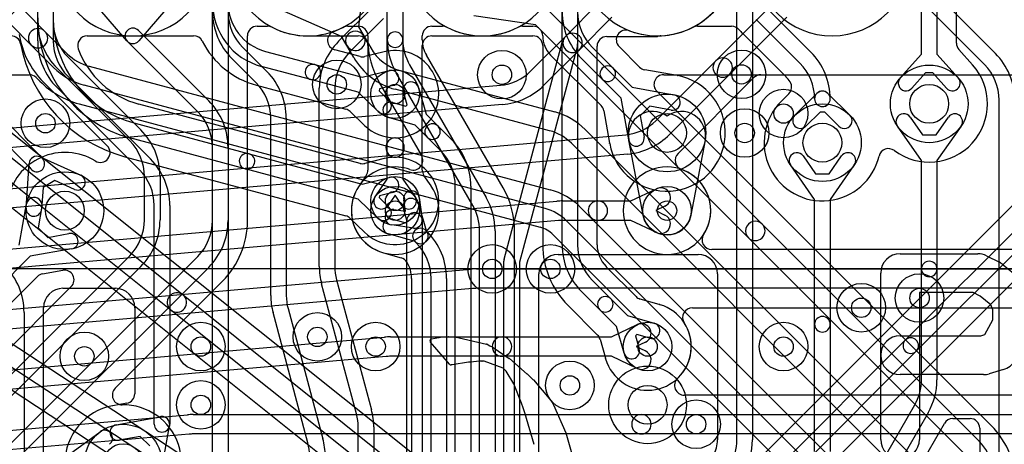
# Model space of a CAD drawing. Extents: x -0.9 to 20.9, y 0 to 28.
# Tile 32 of 44: x 10.8 to 15.8, y 13.6 to 15.8. Entities that reach past the tile are written whole.
import ezdxf

# ---------------------------------------------------------------- set-up
doc = ezdxf.new("R2010")
doc.units = 0
for name, color, linetype in [('1-2-via', 1, 'CONTINUOUS'), ('1-3-via', 1, 'CONTINUOUS'), ('2-3-via', 1, 'CONTINUOUS'), ('3-4-bvh', 1, 'CONTINUOUS'), ('4-5-via', 1, 'CONTINUOUS'), ('5-6-via', 1, 'CONTINUOUS'), ('L1', 3, 'CONTINUOUS'), ('L2', 3, 'CONTINUOUS'), ('L3', 3, 'CONTINUOUS'), ('L4', 3, 'CONTINUOUS'), ('L5', 7, 'CONTINUOUS'), ('L6', 7, 'CONTINUOUS'), ('PartsArea-A', 111, 'CONTINUOUS'), ('PartsArea-B', 111, 'CONTINUOUS'), ('PartsSilk-A', 221, 'CONTINUOUS'), ('PartsSilk-B', 221, 'CONTINUOUS'), ('Silk-A', 140, 'CONTINUOUS'), ('Silk-B', 140, 'CONTINUOUS')]:
    doc.layers.add(name, color=color, linetype=linetype)

msp = doc.modelspace()

# ---------------------------------------------------------------- linework, layer by layer
at = {"layer": '1-2-via'}
for centre in [(14.7, 15.3), (14, 14.1), (14.7, 14.1)]:
    msp.add_circle(centre, 0.05, dxfattribs=at)
at = {"layer": '1-3-via'}
msp.add_circle((14.1, 14.8), 0.05, dxfattribs=at)
at = {"layer": '2-3-via'}
for centre in [(12.7, 15.4), (12.7, 14.85), (11.1, 14.05), (13.6, 13.9)]:
    msp.add_circle(centre, 0.05, dxfattribs=at)
at = {"layer": '3-4-bvh'}
for centre in [(15.45, 15.35), (14.1, 15.2), (14.9, 15.15), (11, 14.8), (14, 13.8), (11.3, 13.5)]:
    msp.add_circle(centre, 0.1, dxfattribs=at)
at = {"layer": '4-5-via'}
for centre in [(13.25, 15.5), (14.48364, 15.50169), (12.4, 15.45), (12.7, 14.8), (13.5, 14.5), (15.1, 14.3), (11.7, 14.1), (12.6, 14.1)]:
    msp.add_circle(centre, 0.05, dxfattribs=at)
at = {"layer": '5-6-via'}
for centre in [(10.9, 15.25), (14.5, 15.2), (13.2, 14.5), (15.4, 14.35), (12.3, 14.15), (11.7, 13.8), (14.25, 13.7)]:
    msp.add_circle(centre, 0.05, dxfattribs=at)
at = {"layer": 'L1'}
for p, q in [((13.57862, 15.69934), (13.74581, 15.86653)), ((14.35126, 15.57198), (14.64581, 15.86653)), ((13.81653, 15.79581), (13.64934, 15.62862)), ((14.71653, 15.79581), (14.42198, 15.50126)), ((13.39717, 15.51789), (13.57862, 15.69934)), ((13.64934, 15.62862), (13.46788, 15.44718)), ((14.04244, 15.26316), (14.35126, 15.57198)), ((14.42198, 15.50126), (14.11315, 15.19245)), ((14.15669, 15.09449), (14.54756, 15.48536)), ((14.58289, 15.5), (18.85108, 15.5)), ((7.76118, 14.96609), (13.24218, 15.44561)), ((13.2509, 15.34599), (7.7699, 14.86647)), ((8.0229, 14.67781), (13.88745, 15.19088)), ((13.89617, 15.09126), (8.03162, 14.57819)), ((13.91376, 14.85), (14.04642, 14.91293)), ((8.3942, 14.39911), (13.53288, 14.84867)), ((13.56339, 14.85), (13.7442, 14.85)), ((13.7442, 14.85), (13.91376, 14.85)), ((14.08928, 14.82259), (14.04166, 14.8)), ((14.04166, 14.8), (14.08928, 14.77741)), ((13.5416, 14.74905), (8.40292, 14.29949)), ((13.7442, 14.75), (13.56339, 14.75)), ((13.91376, 14.75), (13.7442, 14.75)), ((14.04642, 14.68707), (13.91376, 14.75)), ((15.99382, 14.60004), (14.33053, 14.60004)), ((8.73373, 14.11763), (13.08922, 14.49867)), ((13.11973, 14.5), (16.15, 14.5)), ((13.09794, 14.39905), (8.74245, 14.01801)), ((16.15, 14.4), (13.11973, 14.4)), ((14.23054, 14.29996), (16.15, 14.29996)), ((13.81376, 14.15), (13.94642, 14.21293)), ((8.8577, 13.81728), (12.64563, 14.14867)), ((12.67614, 14.15), (13.25057, 14.15)), ((13.25057, 14.15), (13.81376, 14.15)), ((13.98928, 14.12259), (13.94166, 14.1)), ((13.94166, 14.1), (13.98928, 14.07741)), ((12.65435, 14.04905), (8.86642, 13.71766)), ((13.25057, 14.05), (12.67614, 14.05)), ((13.81376, 14.05), (13.25057, 14.05)), ((13.94642, 13.98707), (13.81376, 14.05)), ((16.22996, 13.85004), (14.18878, 13.85004)), ((8.98166, 13.51692), (11.63069, 13.74867)), ((11.6612, 13.75), (13.9681, 13.75)), ((13.9681, 13.75), (16.26376, 13.75)), ((11.63941, 13.64905), (8.99038, 13.4173)), ((13.9681, 13.65), (11.6612, 13.65)), ((16.26376, 13.65), (13.9681, 13.65))]:
    msp.add_line(p, q, dxfattribs=at)
for centre in [(14.7, 15.3), (14.1, 14.8), (14, 14.1), (14.7, 14.1)]:
    msp.add_circle(centre, 0.125, dxfattribs=at)
for centre, radius, start, end in [((13.61398, 15.66398), 0.05, 135, -45), ((13.61398, 15.66398), 0.05, -45, 135), ((14.38662, 15.53662), 0.05, 135, -45), ((14.38662, 15.53662), 0.05, -45, 135), ((13.22039, 15.69466), 0.25, -84.9994, -44.99838), ((14.58289, 15.45003), 0.04997, 90, 135), ((13.22039, 15.69466), 0.35, -84.99913, -44.99884), ((13.86566, 15.43993), 0.25, -84.9994, -44.99838), ((13.86566, 15.43993), 0.35, -84.99913, -44.99884), ((14.19202, 15.05916), 0.04997, 135, -109.54816), ((14.10002, 14.79999), 0.22504, -33.04959, 70.45715), ((14.06785, 14.86776), 0.05, -64.61894, 115.37858), ((13.56339, 14.5), 0.35, 90, 95.00087), ((13.7442, 14.8), 0.05, 90, -90), ((13.7442, 14.8), 0.05, -90, 90), ((14.06785, 14.73224), 0.05, -115.38106, 64.62142), ((13.56339, 14.5), 0.25, 90, 95.00022), ((14.33053, 14.65001), 0.04997, 146.94921, -90), ((13.11973, 14.15), 0.35, 90, 95.0006), ((13.11973, 14.15), 0.25, 90, 95.00022), ((14.23054, 14.24999), 0.04997, 90, -146.95547), ((13.96785, 14.16776), 0.05, -64.61894, 115.37858), ((14.00001, 14.10001), 0.22505, -46.65467, 33.0482), ((12.67614, 13.8), 0.35, 90, 95.0006), ((13.25057, 14.1), 0.05, 90, -90), ((13.25057, 14.1), 0.05, -90, 90), ((12.67614, 13.8), 0.25, 90, 95.00022), ((13.96785, 14.03224), 0.05, -115.38106, 64.62142), ((14.18878, 13.90001), 0.04997, 133.34582, -90), ((11.6612, 13.4), 0.35, 90, 95.0006), ((13.9681, 13.7), 0.05, 90, -90), ((13.9681, 13.7), 0.05, -90, 90), ((11.6612, 13.4), 0.25, 90, 95.00022)]:
    msp.add_arc(centre, radius, start, end, dxfattribs=at)
at = {"layer": 'L2'}
for p, q in [((13.56, 14.62426), (13.56, 16.58213)), ((13.64, 16.58213), (13.64, 14.62426)), ((11.11563, 15.7), (11.66282, 15.7)), ((13.15, 15.69996), (13.40999, 15.69996)), ((13.79001, 15.69643), (14.05153, 15.69643)), ((12.0327, 15.62021), (12.28701, 15.55207)), ((12.51963, 15.5933), (12.38926, 15.62824)), ((12.64452, 15.6181), (12.54471, 15.5931)), ((13.45996, 15.64999), (13.45996, 14.62426)), ((13.74004, 14.62427), (13.74004, 15.64646)), ((12.26631, 15.47479), (12.012, 15.54294)), ((12.28701, 15.55207), (12.53132, 15.48661)), ((12.53132, 15.48661), (12.66963, 15.52125)), ((12.51061, 15.40933), (12.26631, 15.47479)), ((11.98612, 15.4463), (12.4469, 15.32283)), ((12.62033, 15.42644), (12.61779, 15.41694)), ((12.61779, 15.41694), (12.66871, 15.36766)), ((12.68907, 15.44365), (12.62033, 15.42644)), ((12.61307, 15.31018), (12.51061, 15.40933)), ((12.51965, 15.0433), (11.38096, 15.34841)), ((12.46899, 15.3104), (12.54312, 15.23866)), ((11.35506, 15.25178), (11.94819, 15.09285)), ((11.92749, 15.01557), (11.33436, 15.17451)), ((11.30846, 15.07788), (12.4469, 14.77283)), ((11.94819, 15.09285), (12.53131, 14.93661)), ((12.64451, 15.06809), (12.54473, 15.0431)), ((12.51061, 14.85933), (11.92749, 15.01557)), ((12.53131, 14.93661), (12.66963, 14.97125)), ((12.61307, 14.76018), (12.51061, 14.85933)), ((12.62033, 14.87644), (12.61779, 14.86694)), ((12.61779, 14.86694), (12.66871, 14.81766)), ((12.68907, 14.89365), (12.62033, 14.87644)), ((12.46899, 14.7604), (12.54312, 14.68866)), ((13.94047, 14.35759), (13.7869, 14.51116)), ((13.71615, 14.44042), (13.81034, 14.34621)), ((13.75378, 14.28965), (13.65958, 14.38385)), ((13.81034, 14.34621), (13.89721, 14.25934)), ((13.58884, 14.3131), (13.74242, 14.15952)), ((14.05989, 14.31692), (13.96207, 14.34487)), ((13.84064, 14.20279), (13.75378, 14.28965)), ((13.89721, 14.25934), (14.03431, 14.2202)), ((13.87981, 14.06567), (13.84064, 14.20279)), ((13.94422, 14.16273), (13.93727, 14.15577)), ((13.93727, 14.15577), (13.95673, 14.08765)), ((14.01235, 14.14328), (13.94422, 14.16273)), ((13.75514, 14.13791), (13.78307, 14.04012))]:
    msp.add_line(p, q, dxfattribs=at)
for centre in [(12.7, 15.4), (14.7, 15.3), (12.7, 14.85), (14.1, 14.8), (14, 14.1), (14.7, 14.1), (11.1, 14.05), (13.6, 13.9)]:
    msp.add_circle(centre, 0.125, dxfattribs=at)
for centre, radius, start, end in [((14.95, 16.1), 0.40004, -179.61758, 179.61758), ((13.15, 16.1), 0.40004, -179.61758, -90), ((14.05, 16.1), 0.40004, -87.30067, -0.38242), ((12.25, 16.1), 0.40004, -70.23153, -14.11093), ((12.1, 15.87135), 0.34, 180, -105.00068), ((12.1, 15.87135), 0.26, 180, -105.00154), ((11.5, 15.7927), 0.64, 180, -104.99976), ((11.5, 15.7927), 0.56, 180, -105.00009), ((12.4022, 15.67651), 0.04997, 109.76565, -105.00675), ((10.72298, 15.65003), 0.04997, 10.3992, 90), ((11.11563, 15.65003), 0.04997, 90, -159.63585), ((11.66282, 15.65003), 0.04997, 26.85222, 90), ((12.1, 15.87135), 0.44004, -153.14962, -104.99851), ((13.40999, 15.64999), 0.04997, 0, 90), ((13.79001, 15.64646), 0.04997, 90, 180), ((14.07119, 15.65049), 0.04997, 92.69577, 113.16848), ((11.5, 15.7927), 0.74004, -169.59537, -105.00034), ((11.49999, 15.7927), 0.45996, -159.63568, -104.99794), ((12.63238, 15.66657), 0.04997, -75.93873, -75.76355), ((12.7, 15.4), 0.22504, -89.51115, 104.23323), ((12.53257, 15.64157), 0.04997, -105.00675, -75.93873), ((12.27666, 15.51343), 0.04, 75.00492, -104.99954), ((12.27666, 15.51343), 0.04, -104.99508, 75.00045), ((12.67935, 15.48245), 0.04, -75.93596, 104.05986), ((12.64089, 15.33892), 0.04, -134.06811, 45.94032), ((12.43424, 15.27449), 0.04997, 45.94052, 75.32413), ((12.50837, 15.20275), 0.04997, 45.82703, 45.94052), ((12.7, 15.4), 0.22504, -134.17182, -90.48885), ((12.70235, 15.125), 0.04997, 90.49303, -90.49303), ((12.69765, 15.125), 0.04997, -89.50697, 89.50697), ((11.93784, 15.05421), 0.04, 75.00492, -104.99929), ((11.93784, 15.05421), 0.04, -104.99508, 74.99988), ((12.7, 14.85), 0.22504, -134.17182, 89.51115), ((12.63237, 15.11656), 0.04997, -75.93873, -75.76355), ((12.70003, 14.85), 0.22504, 90.49649, 104.24373), ((12.53258, 15.09157), 0.04997, -104.99567, -75.9276), ((14.1, 14.8), 0.22504, 90, -90), ((14.1, 14.8), 0.22504, -90, 90), ((12.67935, 14.93245), 0.04, -75.93596, 104.05986), ((12.64089, 14.78892), 0.04, -134.06811, 45.94032), ((12.43424, 14.72449), 0.04997, 45.94052, 75.32413), ((12.50837, 14.65275), 0.04997, 45.82703, 45.94052), ((13.90001, 14.62426), 0.44005, 180, -135.00092), ((13.9, 14.62426), 0.34, 180, -135.00119), ((13.9, 14.62426), 0.26, 180, -135.00156), ((13.9, 14.62428), 0.15996, -179.99642, -135.36726), ((13.82223, 14.54649), 0.04997, -136.19197, -135), ((13.78206, 14.31793), 0.04, 45, -134.99868), ((13.78206, 14.31793), 0.04, -135, 45), ((13.9758, 14.39292), 0.04997, -135, -105.94697), ((14, 14.1), 0.22504, -163.57267, 73.37928), ((14.07362, 14.36497), 0.04997, -105.94697, -105.51859), ((14.00002, 14.09998), 0.22505, 74.0616, 74.47671), ((14.02334, 14.18172), 0.14005, 73.35718, 74.05236), ((14.07776, 14.36378), 0.04997, -106.63994, -105.54375), ((14.02333, 14.18174), 0.04, -105.93359, 74.06541), ((13.70709, 14.12419), 0.04997, 15.93595, 45), ((13.91827, 14.07666), 0.04, -164.05264, 15.94179), ((13.73502, 14.0264), 0.04997, 15.51859, 15.93595), ((14, 14.1), 0.22504, -164.47602, -164.23016), ((13.73558, 14.02443), 0.04997, 15.48544, 16.75964), ((13.91827, 14.07671), 0.14006, -163.85794, -163.34151), ((13.73622, 14.02223), 0.04997, 16.42578, 16.6652)]:
    msp.add_arc(centre, radius, start, end, dxfattribs=at)
at = {"layer": 'L3'}
for p, q in [((10.86, 15.67426), (10.86, 16.32574)), ((10.94, 16.32574), (10.94, 15.67426)), ((13.56, 15.66506), (13.56, 16.32574)), ((13.64, 16.32574), (13.64, 15.65979)), ((14.46, 13.61962), (14.46, 16.31299)), ((14.54, 16.31299), (14.54, 13.61962)), ((11.3196, 15.674), (11.12202, 15.905)), ((11.57798, 15.905), (11.3804, 15.674)), ((15.51615, 15.8839), (15.79042, 15.60965)), ((10.11614, 15.84042), (10.87013, 15.08643)), ((12.40958, 15.67196), (12.58385, 15.84621)), ((15.73385, 15.55308), (15.45958, 15.82733)), ((10.81356, 15.02987), (10.05957, 15.78385)), ((12.64042, 15.78964), (12.46615, 15.61539)), ((11.37828, 15.72828), (11.74042, 15.36616)), ((11.68385, 15.30959), (11.32172, 15.67172)), ((13.26136, 14.55054), (13.56, 15.66506)), ((11.91615, 15.64041), (12.04042, 15.51616)), ((13.63864, 15.64944), (13.34, 14.53492)), ((11.98385, 15.45959), (11.85958, 15.58384)), ((11.01615, 15.49041), (11.44042, 15.06616)), ((11.38385, 15.00959), (10.95958, 15.43384)), ((12.31, 14.5116), (12.31, 15.43154)), ((12.39, 15.43154), (12.39, 14.5116)), ((12.76273, 15.34422), (12.74328, 15.41235)), ((12.8202, 15.43431), (12.85934, 15.29722)), ((15.81, 8.85647), (15.81, 15.36923)), ((12.68765, 15.35673), (12.75577, 15.33727)), ((12.75577, 15.33727), (12.76273, 15.34422)), ((12.06, 14.36272), (12.06, 15.27574)), ((12.14, 15.27574), (12.14, 14.36272)), ((12.80278, 15.24065), (12.66567, 15.27981)), ((12.85934, 15.29722), (12.92122, 15.23534)), ((15.35153, 15.28143), (15.41511, 15.19012)), ((15.48489, 15.19012), (15.54847, 15.28143)), ((12.86464, 15.17878), (12.80278, 15.24065)), ((12.92121, 15.23535), (12.99041, 15.16615)), ((15.41, 15.05745), (15.28587, 15.23571)), ((15.61413, 15.23571), (15.49, 15.05745)), ((12.93384, 15.10958), (12.86465, 15.17877)), ((13.97722, 14.77656), (13.90355, 15.16249)), ((14.29645, 15.16249), (14.22278, 14.77656)), ((15.41511, 15.19012), (15.48489, 15.19012)), ((11.76, 13.53713), (11.76, 15.12574)), ((11.84, 15.12574), (11.84, 13.53713)), ((10.87233, 15.07659), (11.08193, 14.98245)), ((10.89023, 15.0607), (10.89172, 15.05799)), ((14.80153, 15.08143), (14.86511, 14.99012)), ((14.93489, 14.99012), (14.99847, 15.08143)), ((15.41, 14.49971), (15.41, 15.05745)), ((15.49, 15.05745), (15.49, 14.49971)), ((10.80046, 14.81357), (10.81604, 15.04281)), ((10.82016, 15.02221), (10.82163, 15.01954)), ((14.86, 14.85745), (14.73587, 15.03571)), ((15.06413, 15.03571), (14.94, 14.85745)), ((10.94765, 14.95506), (10.88782, 14.91912)), ((11.04915, 14.90947), (10.94765, 14.95506)), ((14.86511, 14.99012), (14.93489, 14.99012)), ((10.88782, 14.91912), (10.88028, 14.80815)), ((13.01, 11.88242), (13.01, 14.92573)), ((13.09, 14.92573), (13.09, 11.88242)), ((12.75293, 14.79707), (12.74455, 14.85629)), ((12.82377, 14.86751), (12.83961, 14.75561)), ((14.86, 14.21491), (14.86, 14.85745)), ((14.94, 14.85745), (14.94, 14.21491)), ((11.46, 13.7), (11.46, 14.82574)), ((11.54, 14.82574), (11.54, 13.7)), ((12.69371, 14.80545), (12.75293, 14.79707)), ((12.79439, 14.71039), (12.68249, 14.72623)), ((12.76, 11.81533), (12.76, 14.75)), ((12.84, 14.75), (12.84, 11.81533)), ((13.54004, 14.57496), (14.25996, 14.57496)), ((13.26, 11.86917), (13.26, 14.54019)), ((13.34, 14.53492), (13.34, 11.87989)), ((15.41, 13.92941), (15.41, 14.49971)), ((15.49, 14.49971), (15.49, 13.92941)), ((13.44004, 13.32505), (13.44004, 14.47496)), ((14.35996, 14.47496), (14.35996, 13.61961)), ((10.99004, 14.4), (11.25996, 14.4)), ((12.50114, 13.75347), (12.32158, 14.42361)), ((12.39886, 14.44431), (12.57842, 13.77417)), ((10.89004, 12.27426), (10.89004, 14.3)), ((11.35996, 14.3), (11.35996, 13.85736)), ((12.14886, 14.29543), (12.32842, 13.6253)), ((10.79, 14.27574), (10.79, 12.27426)), ((12.25114, 13.6046), (12.07158, 14.27473)), ((14.86, 13.55982), (14.86, 14.21491)), ((14.94, 14.21491), (14.94, 13.55982)), ((11.31879, 13.80817), (11.24714, 13.79535)), ((14.30555, 11.94679), (15.37517, 13.79941)), ((15.44445, 13.75941), (14.37483, 11.90679)), ((11.26476, 13.69687), (11.48209, 13.73577)), ((14.60812, 12.11078), (15.52832, 13.70457)), ((15.57159, 13.72955), (15.65999, 13.72955)), ((11.38838, 13.63773), (11.27886, 13.61813)), ((11.43773, 13.58838), (11.38838, 13.63773)), ((11.53577, 13.68209), (11.49687, 13.46476)), ((12.51, 11.74824), (12.51, 13.68618)), ((12.59, 13.68618), (12.59, 11.74824)), ((15.70996, 13.67958), (15.70996, 13.03002))]:
    msp.add_line(p, q, dxfattribs=at)
for centre, radius in [((12.7, 15.4), 0.125), ((15.45, 15.35), 0.2), ((14.1, 15.2), 0.2), ((14.9, 15.15), 0.2), ((11, 14.8), 0.2), ((12.7, 14.85), 0.125), ((14.1, 14.8), 0.125), ((11.1, 14.05), 0.125), ((13.6, 13.9), 0.125), ((14, 13.8), 0.2), ((11.3, 13.5), 0.2)]:
    msp.add_circle(centre, radius, dxfattribs=at)
for centre, radius, start, end in [((12.1, 15.82426), 0.34, 180, -135), ((12.1, 15.82426), 0.26, 180, -135), ((11.35, 15.7), 0.04, 45, -135), ((11.2, 15.67426), 0.34, 180, -135), ((11.2, 15.67426), 0.26, 180, -135), ((11.35, 15.7), 0.04, -139.46085, -40.53915), ((12.65, 15.43154), 0.34, 135, 180), ((12.65, 15.43154), 0.26, 135, 180), ((13.6, 15.65979), 0.04, -14.99508, 0), ((15.55, 15.36923), 0.34, 0, 45), ((11.8, 15.27574), 0.34, 0, 45), ((15.55, 15.36923), 0.26, 0, 45), ((12.78174, 15.42333), 0.04, 15.93359, -164.06541), ((11.8, 15.27574), 0.26, 0, 45), ((11.5, 15.12574), 0.34, 0, 45), ((11.5, 15.12574), 0.26, 0, 45), ((12.67666, 15.31827), 0.04, 74.05264, -105.94179), ((14.02633, 15.18593), 0.125, 53.88736, -169.19285), ((14.17367, 15.18593), 0.125, -10.80831, 126.11264), ((15.3187, 15.25857), 0.04, 34.85005, -145.14935), ((15.5813, 15.25857), 0.04, -34.85005, 145.14935), ((12.89293, 15.20706), 0.04, 45.01013, -134.99586), ((12.89293, 15.20706), 0.04, -135.01013, 44.99851), ((12.75, 14.92573), 0.34, 0, 45.00135), ((12.75, 14.92573), 0.26, 0, 45.00156), ((10.85594, 15.0401), 0.04, 65.81209, 176.11445), ((10.85594, 15.0401), 0.04, -153.43495, 26.56505), ((10.77563, 14.99194), 0.13364, 30.96376, 44.99697), ((11.2, 14.82574), 0.34, 0, 45), ((14.7687, 15.05857), 0.04, 34.85005, -145.14935), ((15.0313, 15.05857), 0.04, -34.85005, 145.14935), ((10.77563, 14.99194), 0.05364, 30.96376, 45), ((11.2, 14.82574), 0.26, 0, 45), ((11.06554, 14.94596), 0.04, -114.18791, 65.81444), ((12.78416, 14.8619), 0.04, 8.06124, -171.94303), ((10.84037, 14.81086), 0.04, 176.11542, -3.88822), ((12.6881, 14.76584), 0.04, 81.93876, -98.05697), ((12.8, 14.75), 0.04, 0, 180), ((12.8, 14.75), 0.04001, -98.06124, 8.06124), ((14.1, 14.8), 0.125, -169.19169, -10.80831), ((13.3, 14.54019), 0.04, 165.00492, 180), ((13.54004, 14.47496), 0.1, 90, 180), ((14.25996, 14.47496), 0.1, 0, 90), ((10.45, 14.27574), 0.34, 0, 45), ((12.65, 14.5116), 0.34, 180, -165.00116), ((12.65, 14.5116), 0.26, 180, -165.00059), ((15.45, 14.49971), 0.04, 0, 180), ((15.45, 14.49971), 0.04, 180, 0), ((10.99004, 14.3), 0.1, 90, 180), ((11.25996, 14.3), 0.1, 0, 90), ((12.4, 14.36272), 0.34, 180, -165.00161), ((12.4, 14.36272), 0.26, 180, -165.00059), ((14.9, 14.21491), 0.04, 0, 180), ((14.9, 14.21491), 0.04, 180, 0), ((15.15, 13.92941), 0.26, -29.99963, 0), ((15.15, 13.92941), 0.34, -29.99988, 0), ((11.30999, 13.85736), 0.04997, -79.85719, 0), ((11.29999, 13.49999), 0.30005, 100.42047, 179.99809), ((11.23669, 13.84424), 0.04997, -79.58953, -79.35569), ((11.2718, 13.65749), 0.14005, 100.14164, 100.64881), ((11.5, 13.7), 0.04, -26.59708, 116.59708), ((12.25, 13.68618), 0.26, 0, 14.99941), ((12.25, 13.68618), 0.34, 0, 14.99839), ((11.27181, 13.6575), 0.04, 100.15237, -79.85262), ((11.5, 13.7), 0.04, 180, 0), ((15.57159, 13.67958), 0.04997, 90, 149.992), ((15.65999, 13.67958), 0.04997, 0, 90), ((12, 13.53731), 0.26, 0, 14.99941), ((12, 13.53731), 0.34, 0, 14.99883), ((14.19996, 13.61961), 0.16, -29.99094, 0), ((14.2, 13.61961), 0.26, -29.99977, 0.0022), ((14.2, 13.61961), 0.34, -29.99988, 0.00169)]:
    msp.add_arc(centre, radius, start, end, dxfattribs=at)
at = {"layer": 'L4'}
for p, q in [((10.86, 15.77426), (10.86, 16.37154)), ((10.94, 16.37154), (10.94, 15.77426)), ((11.76, 14.74846), (11.76, 16.37154)), ((11.84, 16.37154), (11.84, 14.74846)), ((12.66, 15.68038), (12.66, 16.32212)), ((12.74, 16.32212), (12.74, 15.68038)), ((15.59004, 15.66258), (15.59004, 16.1697)), ((15.41, 15.60528), (15.41, 15.87985)), ((15.49, 15.87985), (15.49, 15.60528)), ((14.61615, 15.84041), (14.84043, 15.61615)), ((14.78386, 15.55958), (14.55958, 15.78384)), ((11.99001, 15.75), (12.04376, 15.75)), ((12.45624, 15.75), (12.50999, 15.75)), ((12.89001, 15.75), (12.94376, 15.75)), ((13.35624, 15.75), (13.40999, 15.75)), ((14.25624, 15.75), (14.4326, 15.75)), ((11.94004, 14.74846), (11.94004, 15.70003)), ((12.55996, 15.70003), (12.55996, 15.68038)), ((12.84004, 15.68038), (12.84004, 15.70003)), ((13.45996, 15.70003), (13.45996, 15.7)), ((14.48884, 15.7131), (14.71311, 15.48883)), ((13.71615, 15.64042), (13.82322, 15.53333)), ((13.95888, 15.53917), (13.85357, 15.64447)), ((15.67295, 15.55079), (15.60276, 15.62927)), ((11.01615, 15.59041), (11.39042, 15.21616)), ((13.25609, 14.91689), (12.86169, 15.60001)), ((13.50097, 15.60097), (13.76082, 15.34112)), ((13.76666, 15.47677), (13.65958, 15.58385)), ((15.30094, 15.48334), (15.41, 15.60528)), ((15.49, 15.60528), (15.59906, 15.48334)), ((11.33385, 15.15959), (10.95958, 15.53384)), ((12.77483, 15.55039), (13.16945, 14.86687)), ((13.82322, 15.53333), (13.92141, 15.43514)), ((14.15205, 15.4955), (13.98541, 15.52532)), ((10.88884, 15.4631), (11.21813, 15.13381)), ((13.10017, 14.82687), (12.70555, 15.51039)), ((13.86485, 15.37858), (13.76666, 15.47677)), ((15.43145, 15.50926), (15.36056, 15.43)), ((15.46855, 15.50926), (15.43145, 15.50926)), ((15.53944, 15.43), (15.46855, 15.50926)), ((12.61891, 15.46037), (12.83634, 15.08377)), ((13.92141, 15.43514), (14.13524, 15.39687)), ((13.90313, 15.16476), (13.86485, 15.37858)), ((14.72694, 15.40109), (14.68836, 15.36268)), ((14.75891, 15.29176), (14.87178, 15.40409)), ((14.92822, 15.40409), (15.04109, 15.29176)), ((13.77468, 15.31459), (13.80465, 15.14713)), ((14.01161, 15.33773), (13.96227, 15.28834)), ((14.12114, 15.31813), (14.01161, 15.33773)), ((13.96227, 15.28834), (13.98187, 15.17886)), ((14.88803, 15.30739), (14.81535, 15.23506)), ((14.91197, 15.30739), (14.88803, 15.30739)), ((14.98465, 15.23506), (14.91197, 15.30739)), ((16.23737, 15.18543), (14.30952, 13.25758)), ((15.32679, 14.13335), (16.30811, 15.11469)), ((16.36468, 15.05812), (15.38335, 14.07679)), ((11.41, 14.75201), (11.41, 14.97574)), ((11.49, 14.97574), (11.49, 14.75201)), ((14.50759, 13.05953), (16.43542, 14.98738)), ((10.76486, 14.62142), (10.80313, 14.83524)), ((10.88187, 14.82114), (10.86227, 14.71162)), ((12.76273, 14.74422), (12.74328, 14.81235)), ((12.8202, 14.83431), (12.85935, 14.6972)), ((12.68765, 14.75673), (12.75577, 14.73727)), ((10.86227, 14.71162), (10.91162, 14.66227)), ((12.75577, 14.73727), (12.76273, 14.74422)), ((10.91162, 14.66227), (11.02114, 14.68187)), ((12.8028, 14.64064), (12.66567, 14.67981)), ((12.85871, 14.69784), (12.8654, 14.69116)), ((13.135, 13.0123), (13.135, 14.69688)), ((13.215, 14.69688), (13.215, 13.0123)), ((13.31504, 13.0123), (13.31504, 14.69689)), ((11.03524, 14.60313), (10.82142, 14.56486)), ((12.80884, 14.63459), (12.80215, 14.64128)), ((9.33539, 12.21615), (11.68385, 14.56461)), ((9.43184, 12.66615), (11.33385, 14.56816)), ((10.82142, 14.56486), (10.57322, 14.31666)), ((12.64043, 14.58298), (12.73219, 14.55677)), ((11.74042, 14.50804), (9.39196, 12.15958)), ((11.39042, 14.51159), (9.48841, 12.60958)), ((10.3869, 13.98884), (10.85888, 14.46082)), ((10.88541, 14.47468), (10.98871, 14.49317)), ((12.78496, 14.45074), (12.78496, 12.97392)), ((12.885, 12.97392), (12.885, 14.45073)), ((12.965, 14.45073), (12.965, 12.97392)), ((11.03284, 14.40865), (9.36109, 12.7369)), ((11.25916, 13.8853), (11.81116, 14.4373)), ((14.3528, 13.15936), (15.32679, 14.13335)), ((15.38335, 14.07679), (14.40936, 13.1028)), ((11.00571, 13.53226), (11.18175, 13.6613))]:
    msp.add_line(p, q, dxfattribs=at)
for centre, radius in [((13.25, 15.5), 0.125), ((14.48364, 15.50169), 0.125), ((12.4, 15.45), 0.125), ((15.45, 15.35), 0.2), ((14.1, 15.2), 0.2), ((14.9, 15.15), 0.2), ((11, 14.8), 0.2), ((12.7, 14.8), 0.125), ((13.5, 14.5), 0.125), ((15.1, 14.3), 0.125), ((11.7, 14.1), 0.125), ((12.6, 14.1), 0.125), ((14, 13.8), 0.2), ((11.3, 13.5), 0.2)]:
    msp.add_circle(centre, radius, dxfattribs=at)
for centre, radius, start, end in [((13.9, 15.82426), 0.34, 180, -135.00119), ((13.9, 15.82426), 0.26, 180, -135.00156), ((11.2, 15.77426), 0.34, 180, -135), ((11.2, 15.77426), 0.26, 180, -135), ((11.99001, 15.70003), 0.04997, 90, 180), ((12.04376, 15.70003), 0.04997, 62.72212, 90), ((12.25, 16.10002), 0.40006, -117.27601, -62.72399), ((12.45624, 15.70003), 0.04997, 90, 117.27788), ((12.50999, 15.70003), 0.04997, 0, 90), ((12.89001, 15.70003), 0.04997, 90, 180), ((12.94376, 15.70003), 0.04997, 62.72212, 90), ((13.15, 16.10002), 0.40006, -117.27601, -62.72399), ((13.35624, 15.70003), 0.04997, 90, 117.27788), ((13.40999, 15.70003), 0.04997, 0, 90), ((13.8889, 15.67981), 0.04997, 69.02258, -134.99189), ((14.05, 16.10001), 0.40005, -110.97612, -62.72334), ((14.25624, 15.70003), 0.04997, 90, 117.27788), ((14.4326, 15.70003), 0.04997, 40.63363, 90), ((14.8, 16.02427), 0.44005, -138.48043, -134.99908), ((11.20001, 15.77426), 0.44005, -171.2871, -135.00092), ((13, 15.68038), 0.44004, 180, -150.0014), ((13, 15.68038), 0.34, 180, -150.00157), ((13, 15.68038), 0.26, 180, -150.00228), ((13, 15.68038), 0.15996, 180, -150.005), ((13.6, 15.69999), 0.14004, 179.99591, -135.2054), ((14.60003, 15.37575), 0.33997, 0, 45), ((15.64001, 15.66258), 0.04997, 180, -138.19602), ((12.90474, 15.62539), 0.04997, -150.00767, -149.47865), ((13.46564, 15.56564), 0.04997, 45, 45.56759), ((13.79494, 15.50505), 0.04, 45, -134.99906), ((13.79494, 15.50505), 0.04, -135, 45), ((13.99421, 15.57451), 0.04997, -134.99189, -100.14281), ((14.60003, 15.37575), 0.25997, 0, 45), ((15.45, 15.35), 0.30004, -126.74004, 41.97799), ((15.7102, 15.5841), 0.04997, -138.19602, -138.02557), ((14.1, 15.2), 0.30004, -169.59865, 79.59865), ((14.16168, 15.54453), 0.04997, -101.11204, -99.59616), ((14.13001, 15.35718), 0.14004, 80.14015, 80.40584), ((14.16319, 15.54426), 0.04997, -100.6105, -100.3992), ((14.67778, 15.4535), 0.04997, 43.71076, 45), ((14.67834, 15.45293), 0.04997, 44.60274, 44.62701), ((14.60003, 15.37571), 0.15995, 33.55594, 44.5998), ((14.69168, 15.4365), 0.04997, -45.12161, 33.5565), ((15.33075, 15.45667), 0.04, 138.18208, -41.80936), ((15.56925, 15.45667), 0.04, -138.18208, 41.80936), ((14.9, 15.37574), 0.04, -0.01432, 179.98568), ((14.9, 15.37574), 0.04, 45.13167, 134.86833), ((14.12819, 15.3575), 0.04, -100.15237, 79.85306), ((14.9, 15.15), 0.30004, 135.18229, -13.29333), ((14.65172, 15.3967), 0.04997, -44.81353, -44.54592), ((14.78713, 15.26341), 0.14004, 135.04629, 135.45132), ((14.6531, 15.39809), 0.04997, -45.65668, -45.12161), ((14.9, 15.37574), 0.04, 179.98568, -0.01432), ((14.9, 15.37575), 0.04, 180, 0), ((13.72549, 15.30579), 0.04997, 10.14281, 45), ((14.78713, 15.26341), 0.04, 134.86833, -45.13739), ((15.01287, 15.26341), 0.04, -134.86833, 45.13739), ((11.15, 14.97574), 0.34, 0, 45), ((11.15, 14.97574), 0.26, 0, 45), ((13.9425, 15.17181), 0.04, -169.84763, 10.14983), ((11.1828, 15.09848), 0.04997, -121.48881, 45), ((13.75546, 15.13833), 0.04997, 9.51511, 10.14281), ((13.94288, 15.16973), 0.14006, -170.4906, -170.45294), ((13.75574, 15.13681), 0.04997, 10.3992, 11.18175), ((15.24063, 15.06952), 0.04997, 53.25853, 166.7063), ((11, 14.8), 0.30004, 58.51585, 169.59865), ((12.79306, 15.05879), 0.04997, -109.78032, 29.99234), ((12.69999, 14.8), 0.22505, 70.21962, -105.45229), ((12.87499, 14.69687), 0.44005, 0.0026, 29.99908), ((10.8425, 14.82819), 0.04, -10.15237, 169.85262), ((12.78174, 14.82333), 0.04, 15.93359, -164.06541), ((12.875, 14.69687), 0.34, 0.00169, 29.99977), ((12.875, 14.69687), 0.26, 0.0022, 29.99963), ((11.15, 14.75201), 0.26, -45, 0), ((11.15, 14.75201), 0.34, -45, 0), ((12.67666, 14.71827), 0.04, 74.05264, -105.94179), ((11.5, 14.74846), 0.26, -45, 0), ((11.5, 14.74846), 0.34, -45, 0), ((11.49999, 14.74846), 0.44005, -44.99908, 0), ((12.83043, 14.66956), 0.04, 45, -135), ((11.02819, 14.6425), 0.04, -79.84763, 100.14738), ((12.83043, 14.66956), 0.04, -133.69321, 43.70357), ((12.625, 14.45073), 0.34, 0, 45.00357), ((12.625, 14.45073), 0.26, 0, 45.00312), ((12.62671, 14.53493), 0.04997, 74.06405, 74.53972), ((12.71847, 14.50872), 0.04997, 31.81334, 74.06405), ((12.625, 14.45074), 0.15996, 0, 31.81213), ((10.89421, 14.42549), 0.04997, 100.14281, 135), ((10.99751, 14.44398), 0.04997, -45, 100.14281), ((15.35507, 14.10507), 0.04, -45, 135), ((15.35507, 14.10507), 0.04, 135, -45), ((11.29449, 13.84997), 0.04997, 135, -89.09408), ((11.29999, 13.50001), 0.30004, -125.93148, 90.89947), ((11.2054, 13.62904), 0.04, -53.75463, 126.24198)]:
    msp.add_arc(centre, radius, start, end, dxfattribs=at)
at = {"layer": 'L5'}
for p, q in [((12.66, 15.68034), (12.66, 16.41069)), ((12.74, 16.41069), (12.74, 15.68034)), ((12.25, 15.69996), (12.50999, 15.69996)), ((12.66, 14.96243), (12.66, 15.68034)), ((12.74, 15.68034), (12.74, 14.96243)), ((12.89001, 15.69996), (13.15, 15.69996)), ((12.55996, 15.64999), (12.55996, 15.00904)), ((12.84004, 15.00904), (12.84004, 15.64999)), ((12.55116, 14.98072), (12.51458, 14.92753)), ((12.59701, 14.87084), (12.66, 14.96243)), ((12.74, 14.96243), (12.80299, 14.87084)), ((12.88542, 14.92753), (12.84884, 14.98072)), ((12.7, 14.8794), (12.66293, 14.8255)), ((12.73707, 14.8255), (12.7, 14.8794))]:
    msp.add_line(p, q, dxfattribs=at)
for centre in [(13.25, 15.5), (14.48364, 15.50169), (12.4, 15.45), (10.9, 15.25), (14.5, 15.2), (12.7, 14.8), (13.2, 14.5), (13.5, 14.5), (15.4, 14.35), (15.1, 14.3), (12.3, 14.15), (11.7, 14.1), (12.6, 14.1), (11.7, 13.8), (14.25, 13.7)]:
    msp.add_circle(centre, 0.125, dxfattribs=at)
for centre, radius, start, end in [((14.95, 16.1), 0.40004, -179.61758, 179.61758), ((10.45, 16.1), 0.40004, -90.00286, -0.38242), ((11.35, 16.1), 0.40004, -179.61758, -0.38242), ((12.25, 16.1), 0.40004, -179.61758, -90), ((13.15, 16.1), 0.40004, -90, -0.38242), ((14.05, 16.1), 0.40004, -179.61758, -0.38242), ((12.7, 15.68034), 0.04, 0, 180), ((12.50999, 15.64999), 0.04997, 0, 90), ((12.7, 15.68034), 0.04, 180, 0), ((12.89001, 15.64999), 0.04997, 90, 180), ((12.50999, 15.00904), 0.04997, -34.52329, 0), ((12.89001, 15.00904), 0.04997, 180, -145.47671), ((12.7, 14.8), 0.22504, 145.4802, 33.99936), ((12.77004, 14.84817), 0.14005, 33.76723, 34.52074), ((12.928, 14.95378), 0.04997, -146.23679, -146.00465), ((12.62997, 14.84817), 0.04, 145.47967, -34.51688), ((12.77003, 14.84817), 0.04, -145.47967, 34.51688)]:
    msp.add_arc(centre, radius, start, end, dxfattribs=at)
at = {"layer": 'L6'}
for p, q in [((12.54806, 16.06587), (12.51156, 15.74697)), ((10.794, 15.82672), (10.89742, 15.7233)), ((12.42494, 15.697), (12.13054, 15.82482)), ((13.494, 15.82672), (14.58991, 14.7308)), ((13.42327, 15.756), (13.10582, 15.80328)), ((10.8267, 15.65258), (10.72328, 15.756)), ((10.89742, 15.7233), (11.01249, 15.60821)), ((12.51156, 15.74697), (12.53889, 15.69963)), ((14.51919, 14.66008), (13.42327, 15.756)), ((12.45229, 15.64963), (12.42494, 15.697)), ((12.53889, 15.69963), (12.57448, 15.63799)), ((10.94178, 15.5375), (10.8267, 15.65258)), ((12.48788, 15.58799), (12.45229, 15.64963)), ((10.15886, 15.52423), (11.60827, 14.36604)), ((11.12457, 15.54351), (13.49827, 14.90748)), ((12.72628, 15.52151), (13.52169, 15.30838)), ((10.492, 15.5), (10.81711, 15.5)), ((10.85247, 15.48533), (10.87104, 15.46676)), ((14.08281, 15.5), (18.85108, 15.5)), ((11.54585, 14.28792), (10.09644, 15.44611)), ((13.13061, 13.27764), (10.46081, 15.41099)), ((13.47239, 14.81089), (11.09869, 15.44691)), ((13.49581, 15.21179), (12.7004, 15.42492)), ((15.76823, 13.69397), (14.04748, 15.4147)), ((10.06538, 15.34287), (12.94328, 13.04321)), ((11.0728, 15.35028), (13.44649, 14.71426)), ((13.67859, 15.21779), (15.39749, 13.49891)), ((15.32678, 13.4282), (13.60788, 15.14708)), ((11.86795, 13.36589), (9.36627, 15.00492)), ((9.28318, 14.93976), (11.8716, 13.24389)), ((11.81682, 13.16024), (9.2284, 14.85611)), ((13.65517, 14.81689), (14.99749, 13.47459)), ((14.92678, 13.40388), (13.58446, 14.74618)), ((14.58991, 14.7308), (15.69749, 13.62323)), ((13.51372, 14.67545), (14.85605, 13.33314)), ((15.62678, 13.55252), (14.51919, 14.66008)), ((11.60827, 14.36604), (13.06816, 13.19949)), ((13.00573, 13.12136), (11.54585, 14.28792))]:
    msp.add_line(p, q, dxfattribs=at)
for centre in [(10.9, 15.25), (14.5, 15.2), (13.2, 14.5), (15.4, 14.35), (12.3, 14.15), (11.7, 13.8), (14.25, 13.7)]:
    msp.add_circle(centre, 0.125, dxfattribs=at)
for centre, radius, start, end in [((10.86206, 15.68794), 0.05, 45, -135), ((10.86206, 15.68794), 0.05, -135, 45), ((12.49559, 15.67463), 0.05, 30.00073, -149.99852), ((12.49559, 15.67463), 0.05, -149.99927, 30.00025), ((12.79099, 15.76299), 0.25, -150.00023, -105.00125), ((11.18927, 15.78499), 0.25, -135, -104.99903), ((12.79099, 15.76299), 0.35, -150.00009, -105.0007), ((11.18927, 15.78499), 0.35, -135, -104.99869), ((10.81711, 15.45003), 0.04997, 45.82703, 90), ((10.81714, 15.45), 0.04997, 45, 45.87567), ((10.83571, 15.43143), 0.04997, 43.88115, 45), ((11.18926, 15.785), 0.45005, -134.87397, -104.99719), ((14.08281, 15.45003), 0.04997, 90, -135), ((13.4311, 14.97031), 0.35, 44.99884, 74.99932), ((13.4311, 14.97031), 0.25, 44.99838, 74.99875), ((13.40768, 14.56941), 0.35, 44.99884, 74.99932), ((13.40768, 14.56941), 0.25, 44.99838, 74.99875), ((13.40769, 14.56941), 0.14996, 45.0027, 75.00459), ((14.55455, 14.69544), 0.05, 45, -134.99974), ((14.55455, 14.69544), 0.05, -135, 44.9998), ((11.57706, 14.32698), 0.05, 51.3742, -128.6272), ((11.57706, 14.32698), 0.05, -128.6258, 51.3725), ((15.44999, 13.37574), 0.45005, 0, 44.9991), ((15.45, 13.37574), 0.35, 0, 45)]:
    msp.add_arc(centre, radius, start, end, dxfattribs=at)
at = {"layer": 'PartsArea-A'}
msp.add_line((20, 14.5), (0, 14.5), dxfattribs=at)
at = {"layer": 'PartsArea-B'}
msp.add_line((20, 14.5), (0, 14.5), dxfattribs=at)
at = {"layer": 'PartsSilk-A'}
for p, q in [((15.3, 14.57778), (15.7, 14.57778)), ((15.74473, 14.56722), (15.8114, 14.53388)), ((15.82999, 14.52184), (15.91147, 14.45518)), ((15.2, 13.62222), (15.2, 14.47778)), ((15.67639, 14.37778), (15.4, 14.37778)), ((15.4, 14.37778), (15.4, 13.62222)), ((15.71198, 14.35998), (15.67639, 14.37778)), ((15.76643, 14.31544), (15.71198, 14.35998)), ((15.77778, 14.28989), (15.76643, 14.31544)), ((15.77778, 14.23702), (15.77778, 14.28989)), ((15.73603, 14.16188), (15.77778, 14.23702)), ((15.3, 14.15556), (15.71495, 14.15556)), ((15.71495, 14.15556), (15.73603, 14.16188)), ((15.72963, 13.95556), (15.3, 13.95556)), ((15.83243, 13.982), (15.75836, 13.95978))]:
    msp.add_line(p, q, dxfattribs=at)
for centre, start, end in [((15.3, 14.47778), 90, 180), ((15.7, 14.47778), 63.42982, 90), ((15.76667, 14.44444), 50.71382, 63.43151), ((15.3, 14.05556), 90, -90), ((15.8037, 14.07778), -73.30295, -29.05716), ((15.72963, 14.05556), -90, -73.30146), ((15.3, 13.62222), 180, 0)]:
    msp.add_arc(centre, 0.1, start, end, dxfattribs=at)
at = {"layer": 'PartsSilk-B'}
for p, q in [((12.88761, 14.13985), (12.92581, 14.14745)), ((12.92637, 14.14754), (12.92973, 14.14801)), ((12.92992, 14.14804), (12.93363, 14.14849)), ((12.9343, 14.14855), (12.97381, 14.15063)), ((12.97434, 14.15064), (12.98871, 14.15064)), ((12.98871, 14.15064), (13.00526, 14.15098)), ((13.00773, 14.15072), (13.17151, 14.11268)), ((12.97983, 14.00904), (12.88196, 14.12354)), ((13.17389, 14.1118), (13.18832, 14.10425)), ((13.18832, 14.10425), (13.20324, 14.09657)), ((13.2043, 14.09594), (13.2876, 14.03906)), ((12.99469, 14.00666), (12.98915, 14.00569)), ((13.07778, 14.01899), (12.99469, 14.00666)), ((13.08322, 14.01968), (13.07778, 14.01899)), ((13.08926, 14.02058), (13.08344, 14.01971)), ((13.13269, 14.0241), (13.08926, 14.02058)), ((13.14692, 14.0241), (13.13269, 14.0241)), ((13.15881, 14.02481), (13.14753, 14.02412)), ((13.25608, 13.98952), (13.15881, 14.02481)), ((13.2885, 14.03836), (13.38056, 13.95869)), ((13.26386, 13.98177), (13.25608, 13.98952)), ((13.27157, 13.974), (13.26386, 13.98177)), ((13.31113, 13.90887), (13.27157, 13.974)), ((13.38105, 13.95824), (13.40062, 13.9389)), ((13.35137, 13.80936), (13.31113, 13.90887)), ((13.40062, 13.9389), (13.41144, 13.9289)), ((13.41228, 13.92803), (13.50131, 13.8231)), ((13.35948, 13.78435), (13.35137, 13.80936)), ((13.5021, 13.82203), (13.50866, 13.8118)), ((13.50866, 13.8118), (13.51506, 13.80194)), ((13.51585, 13.80047), (13.5783, 13.65625)), ((13.36776, 13.75939), (13.3595, 13.78428)), ((13.41597, 13.5954), (13.36776, 13.75939)), ((13.57867, 13.65523), (13.5897, 13.61957)), ((13.58979, 13.61928), (13.62125, 13.50542))]:
    msp.add_line(p, q, dxfattribs=at)
for centre, start, end in [((12.92776, 14.13764), 97.99231, 101.24253), ((12.93112, 14.13811), 96.89055, 97.99231), ((12.93483, 14.13856), 93.03687, 96.89055), ((12.97434, 14.14064), 90, 93.03687), ((13.00547, 14.14098), 76.93666, 91.20303), ((12.88956, 14.13004), 101.24253, -139.46085), ((13.16925, 14.10294), 62.35886, 76.93666), ((13.19866, 14.08768), 55.6744, 62.74313), ((12.98743, 14.01554), -139.46085, -80.09492), ((13.08196, 14.0296), -82.76127, -81.48907), ((13.14692, 14.0341), -90, -86.50231), ((13.28196, 14.0308), 49.13759, 55.6744), ((13.37402, 13.95113), 45.32416, 49.13759), ((13.40465, 13.92156), 40.2969, 47.22907), ((13.49368, 13.81663), 32.67328, 40.2969), ((13.50667, 13.7965), 23.38664, 32.95901), ((13.36899, 13.78743), -162.05444, -161.63753), ((13.56912, 13.65228), 17.16595, 23.38664), ((13.58015, 13.61662), 15.42597, 17.16595)]:
    msp.add_arc(centre, 0.01, start, end, dxfattribs=at)
at = {"layer": 'Silk-A'}
for p, q in [((15.3, 14.57778), (15.7, 14.57778)), ((15.74473, 14.56722), (15.8114, 14.53388)), ((15.82999, 14.52184), (15.91147, 14.45518)), ((15.2, 13.62222), (15.2, 14.47778)), ((15.67639, 14.37778), (15.4, 14.37778)), ((15.4, 14.37778), (15.4, 13.62222)), ((15.71198, 14.35998), (15.67639, 14.37778)), ((15.76643, 14.31544), (15.71198, 14.35998)), ((15.77778, 14.28989), (15.76643, 14.31544)), ((15.77778, 14.23702), (15.77778, 14.28989)), ((15.73603, 14.16188), (15.77778, 14.23702)), ((15.3, 14.15556), (15.71495, 14.15556)), ((15.71495, 14.15556), (15.73603, 14.16188)), ((15.72963, 13.95556), (15.3, 13.95556)), ((15.83243, 13.982), (15.75836, 13.95978))]:
    msp.add_line(p, q, dxfattribs=at)
for centre, start, end in [((15.3, 14.47778), 90, 180), ((15.7, 14.47778), 63.42982, 90), ((15.76667, 14.44444), 50.71382, 63.43151), ((15.3, 14.05556), 90, -90), ((15.8037, 14.07778), -73.30295, -29.05716), ((15.72963, 14.05556), -90, -73.30146), ((15.3, 13.62222), 180, 0)]:
    msp.add_arc(centre, 0.1, start, end, dxfattribs=at)
at = {"layer": 'Silk-B'}
for p, q in [((12.88761, 14.13985), (12.92581, 14.14745)), ((12.92637, 14.14754), (12.92973, 14.14801)), ((12.92992, 14.14804), (12.93363, 14.14849)), ((12.9343, 14.14855), (12.97381, 14.15063)), ((12.97434, 14.15064), (12.98871, 14.15064)), ((12.98871, 14.15064), (13.00526, 14.15098)), ((13.00773, 14.15072), (13.17151, 14.11268)), ((12.97983, 14.00904), (12.88196, 14.12354)), ((13.17389, 14.1118), (13.18832, 14.10425)), ((13.18832, 14.10425), (13.20324, 14.09657)), ((13.2043, 14.09594), (13.2876, 14.03906)), ((12.99469, 14.00666), (12.98915, 14.00569)), ((13.07778, 14.01899), (12.99469, 14.00666)), ((13.08322, 14.01968), (13.07778, 14.01899)), ((13.08926, 14.02058), (13.08344, 14.01971)), ((13.13269, 14.0241), (13.08926, 14.02058)), ((13.14692, 14.0241), (13.13269, 14.0241)), ((13.15881, 14.02481), (13.14753, 14.02412)), ((13.25608, 13.98952), (13.15881, 14.02481)), ((13.2885, 14.03836), (13.38056, 13.95869)), ((13.26386, 13.98177), (13.25608, 13.98952)), ((13.27157, 13.974), (13.26386, 13.98177)), ((13.31113, 13.90887), (13.27157, 13.974)), ((13.38105, 13.95824), (13.40062, 13.9389)), ((13.35137, 13.80936), (13.31113, 13.90887)), ((13.40062, 13.9389), (13.41144, 13.9289)), ((13.41228, 13.92803), (13.50131, 13.8231)), ((13.35948, 13.78435), (13.35137, 13.80936)), ((13.5021, 13.82203), (13.50866, 13.8118)), ((13.50866, 13.8118), (13.51506, 13.80194)), ((13.51585, 13.80047), (13.5783, 13.65625)), ((13.36776, 13.75939), (13.3595, 13.78428)), ((13.41597, 13.5954), (13.36776, 13.75939)), ((13.57867, 13.65523), (13.5897, 13.61957)), ((13.58979, 13.61928), (13.62125, 13.50542))]:
    msp.add_line(p, q, dxfattribs=at)
for centre, start, end in [((12.92776, 14.13764), 97.99231, 101.24253), ((12.93112, 14.13811), 96.89055, 97.99231), ((12.93483, 14.13856), 93.03687, 96.89055), ((12.97434, 14.14064), 90, 93.03687), ((13.00547, 14.14098), 76.93666, 91.20303), ((12.88956, 14.13004), 101.24253, -139.46085), ((13.16925, 14.10294), 62.35886, 76.93666), ((13.19866, 14.08768), 55.6744, 62.74313), ((12.98743, 14.01554), -139.46085, -80.09492), ((13.08196, 14.0296), -82.76127, -81.48907), ((13.14692, 14.0341), -90, -86.50231), ((13.28196, 14.0308), 49.13759, 55.6744), ((13.37402, 13.95113), 45.32416, 49.13759), ((13.40465, 13.92156), 40.2969, 47.22907), ((13.49368, 13.81663), 32.67328, 40.2969), ((13.50667, 13.7965), 23.38664, 32.95901), ((13.36899, 13.78743), -162.05444, -161.63753), ((13.56912, 13.65228), 17.16595, 23.38664), ((13.58015, 13.61662), 15.42597, 17.16595)]:
    msp.add_arc(centre, 0.01, start, end, dxfattribs=at)

doc.saveas('drawing.dxf')
